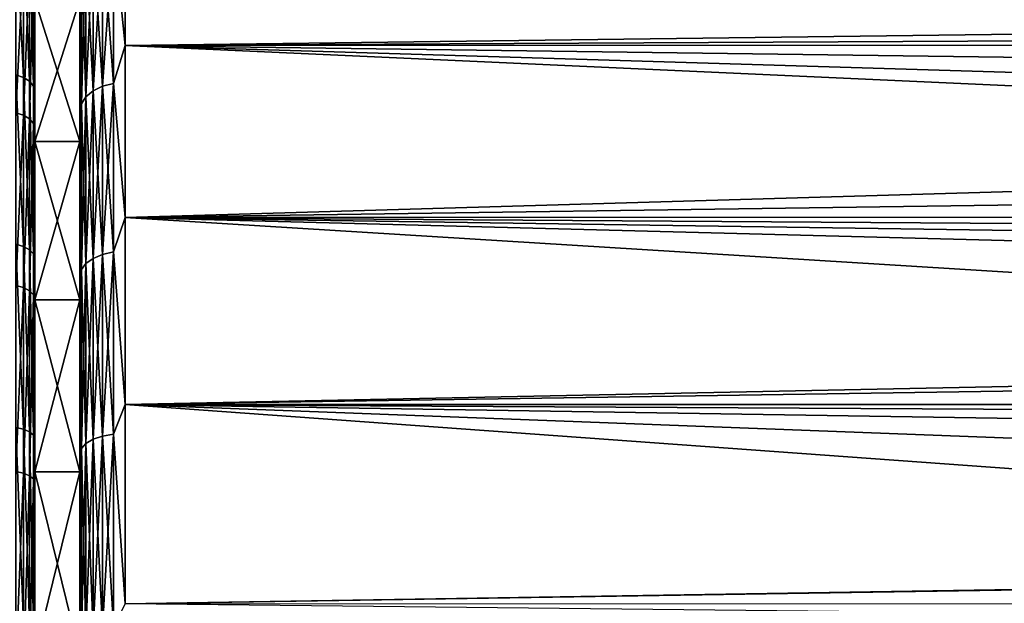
# Model space of a CAD drawing. Header units: metres. Extents: x -139 to 106, y -189 to 40.
# Tile 43 of 256: x -118.17 to -107.29, y 7.1 to 13.55. Entities that reach past the tile are written whole.
import ezdxf

# ---------------------------------------------------------------- set-up
doc = ezdxf.new("R2010")
doc.units = ezdxf.units.M
doc.layers.add('solid_153_ABGANG1_SW0003', color=7, linetype='CONTINUOUS')

msp = doc.modelspace()

# ---------------------------------------------------------------- linework, layer by layer
at = {"layer": 'solid_153_ABGANG1_SW0003'}
for points in [[(-117.499969, 13.772665, 63.861385), (-117.499969, 14.9182, 63.505016), (-117.499969, 13.314411, 61.815796)], [(-117.482933, 14.277911, 62.592251), (-117.499969, 13.314411, 61.815796), (-117.499969, 14.9182, 63.505016)], [(-117.128876, 14.535174, 89.775993), (-116.999969, 13.262449, 91.032974), (-116.999969, 14.970211, 89.325218)], [(-117.128876, 14.535174, 62.349537), (-116.999969, 14.970211, 62.800316), (-116.999969, 13.262449, 61.092556)], [(-116.999969, 14.970211, 62.800316), (-91.116783, 13.693909, 61.486187), (-91.218315, 13.396981, 61.21283)], [(-116.999969, 13.262449, 61.092556), (-116.999969, 14.970211, 62.800316), (-91.218315, 13.396981, 61.21283)], [(-47.66711, 14.145867, 90.201164), (-116.999969, 14.970211, 89.325218), (-116.999969, 13.262449, 91.032974)], [(-118.014488, 14.120877, 89.932167), (-117.999969, 13.143795, 90.737717), (-117.999969, 14.813596, 89.05011)], [(-117.999969, 14.813596, 89.05011), (-117.999969, 13.143795, 90.737717), (-117.999969, 13.772597, 88.264221)], [(-118.014641, 14.492032, 62.581871), (-117.999969, 14.717371, 62.966702), (-117.999969, 13.035153, 61.291458)], [(-117.999969, 13.035153, 61.291458), (-117.999969, 14.717371, 62.966702), (-117.999969, 13.772597, 63.861309)], [(-118.123718, 12.910891, 60.863461), (-118.207367, 12.938449, 60.83102), (-118.207336, 14.632977, 62.45076)], [(-118.123695, 14.60181, 62.479755), (-118.123718, 12.910891, 60.863461), (-118.207336, 14.632977, 62.45076)], [(-118.05732, 12.867949, 60.914017), (-118.123718, 12.910891, 60.863461), (-118.123695, 14.60181, 62.479755)], [(-118.057297, 14.553244, 62.524933), (-118.05732, 12.867949, 60.914017), (-118.123695, 14.60181, 62.479755)], [(-118.014664, 12.813826, 60.977734), (-118.05732, 12.867949, 60.914017), (-118.057297, 14.553244, 62.524933)], [(-118.014641, 14.492032, 62.581871), (-118.014664, 12.813826, 60.977734), (-118.057297, 14.553244, 62.524933)], [(-118.014641, 14.492032, 62.581871), (-117.999969, 13.035153, 61.291458), (-118.014664, 12.813826, 60.977734)], [(-117.499969, 13.772615, 88.264198), (-117.499969, 12.811791, 90.763367), (-117.499969, 14.473208, 89.130898)], [(-117.482933, 14.277911, 89.533279), (-117.499969, 14.473208, 89.130898), (-117.499969, 12.811791, 90.763367)], [(-117.35334, 12.761733, 91.271606), (-117.249634, 12.812816, 91.332489), (-117.249634, 14.498887, 89.74176)], [(-117.35334, 14.441082, 89.687225), (-117.35334, 12.761733, 91.271606), (-117.249634, 14.498887, 89.74176)], [(-117.35334, 14.441082, 62.438309), (-117.249634, 14.498887, 62.383774), (-117.249634, 12.812816, 60.793045)], [(-117.249634, 12.812816, 91.332489), (-117.128876, 12.844884, 91.370705), (-117.128876, 14.535174, 89.775993)], [(-117.249634, 14.498887, 89.74176), (-117.249634, 12.812816, 91.332489), (-117.128876, 14.535174, 89.775993)], [(-117.249634, 14.498887, 62.383774), (-117.128876, 14.535174, 62.349537), (-117.128876, 12.844884, 60.754829)], [(-117.249634, 12.812816, 60.793045), (-117.249634, 14.498887, 62.383774), (-117.128876, 12.844884, 60.754829)], [(-117.128876, 14.535174, 89.775993), (-117.128876, 12.844884, 91.370705), (-116.999969, 13.262449, 91.032974)], [(-117.128876, 12.844884, 60.754829), (-117.128876, 14.535174, 62.349537), (-116.999969, 13.262449, 61.092556)], [(-117.482933, 12.617537, 91.099762), (-117.432922, 12.695125, 91.19223), (-117.432922, 14.365707, 89.616112)], [(-117.482933, 14.277911, 89.533279), (-117.482933, 12.617537, 91.099762), (-117.432922, 14.365707, 89.616112)], [(-117.482933, 14.277911, 62.592251), (-117.432922, 14.365707, 62.509418), (-117.432922, 12.695125, 60.933308)], [(-117.432922, 12.695125, 91.19223), (-117.35334, 12.761733, 91.271606), (-117.35334, 14.441082, 89.687225)], [(-117.432922, 14.365707, 89.616112), (-117.432922, 12.695125, 91.19223), (-117.35334, 14.441082, 89.687225)], [(-117.432922, 14.365707, 62.509418), (-117.35334, 14.441082, 62.438309), (-117.35334, 12.761733, 60.853924)], [(-117.432922, 12.695125, 60.933308), (-117.432922, 14.365707, 62.509418), (-117.35334, 12.761733, 60.853924)], [(-117.35334, 12.761733, 60.853924), (-117.35334, 14.441082, 62.438309), (-117.249634, 12.812816, 60.793045)], [(-118.123543, 14.227843, 90.037231), (-118.207184, 14.258212, 90.067055), (-118.207199, 12.520355, 91.640221)], [(-117.482933, 12.617537, 61.025772), (-117.499969, 13.314411, 61.815796), (-117.482933, 14.277911, 62.592251)], [(-117.482933, 14.277911, 89.533279), (-117.499969, 12.811791, 90.763367), (-117.482933, 12.617537, 91.099762)], [(-117.482933, 12.617537, 61.025772), (-117.482933, 14.277911, 62.592251), (-117.432922, 12.695125, 60.933308)], [(-118.12355, 12.493688, 91.60704), (-118.123543, 14.227843, 90.037231), (-118.207199, 12.520355, 91.640221)], [(-118.057144, 14.180521, 89.990746), (-118.123543, 14.227843, 90.037231), (-118.12355, 12.493688, 91.60704)], [(-118.057152, 12.452133, 91.555344), (-118.057144, 14.180521, 89.990746), (-118.12355, 12.493688, 91.60704)], [(-118.014488, 14.120877, 89.932167), (-118.057144, 14.180521, 89.990746), (-118.057152, 12.452133, 91.555344)], [(-47.66711, 13.268622, 91.027504), (-47.66711, 14.145867, 90.201164), (-116.999969, 13.262449, 91.032974)], [(-118.014496, 12.399759, 91.490181), (-118.014488, 14.120877, 89.932167), (-118.057152, 12.452133, 91.555344)], [(-118.014496, 12.399759, 91.490181), (-117.999969, 13.143795, 90.737717), (-118.014488, 14.120877, 89.932167)], [(-117.999969, 13.772597, 63.861309), (-117.499969, 13.772665, 63.861385), (-117.499969, 12.201447, 62.290161)], [(-117.999969, 12.201457, 89.835365), (-117.499969, 12.201399, 89.835411), (-117.499969, 13.772615, 88.264198)], [(-117.999969, 13.772597, 88.264221), (-117.999969, 12.201457, 89.835365), (-117.499969, 13.772615, 88.264198)], [(-117.999969, 12.201457, 62.290169), (-117.999969, 13.772597, 63.861309), (-117.499969, 12.201447, 62.290161)], [(-117.999969, 13.143795, 90.737717), (-117.999969, 12.201457, 89.835365), (-117.999969, 13.772597, 88.264221)], [(-117.999969, 13.035153, 61.291458), (-117.999969, 13.772597, 63.861309), (-117.999969, 12.201457, 62.290169)], [(-117.499969, 12.201447, 62.290161), (-117.499969, 13.772665, 63.861385), (-117.499969, 13.314411, 61.815796)], [(-117.499969, 13.772615, 88.264198), (-117.499969, 12.201399, 89.835411), (-117.499969, 12.811791, 90.763367)], [(-116.999969, 13.262449, 61.092556), (-91.218315, 13.396981, 61.21283), (-91.477814, 12.489881, 60.442181)], [(-117.499969, 12.201447, 62.290161), (-117.499969, 13.314411, 61.815796), (-117.499969, 11.520622, 60.329842)], [(-117.482933, 12.617537, 61.025772), (-117.499969, 11.520622, 60.329842), (-117.499969, 13.314411, 61.815796)], [(-117.128876, 12.844884, 91.370705), (-116.999969, 11.361292, 92.522438), (-116.999969, 13.262449, 91.032974)], [(-117.128876, 12.844884, 60.754829), (-116.999969, 13.262449, 61.092556), (-116.999969, 11.361292, 59.603092)], [(-47.66711, 12.34124, 91.801048), (-47.66711, 13.268622, 91.027504), (-116.999969, 13.262449, 91.032974)], [(-116.999969, 13.262449, 61.092556), (-91.477814, 12.489881, 60.442181), (-91.566414, 12.105432, 60.142391)], [(-116.999969, 11.361292, 59.603092), (-116.999969, 13.262449, 61.092556), (-91.566414, 12.105432, 60.142391)], [(-47.66711, 12.34124, 91.801048), (-116.999969, 13.262449, 91.032974), (-116.999969, 11.361292, 92.522438)], [(-118.014496, 12.399759, 91.490181), (-117.999969, 11.283182, 92.212158), (-117.999969, 13.143795, 90.737717)], [(-117.999969, 13.143795, 90.737717), (-117.999969, 11.283182, 92.212158), (-117.999969, 12.201457, 89.835365)], [(-118.014664, 12.813826, 60.977734), (-117.999969, 13.035153, 61.291458), (-117.999969, 11.163672, 59.830761)], [(-117.999969, 11.163672, 59.830761), (-117.999969, 13.035153, 61.291458), (-117.999969, 12.201457, 62.290169)], [(-118.123749, 11.042348, 59.45628), (-118.207397, 11.065918, 59.420837), (-118.207367, 12.938449, 60.83102)], [(-118.123718, 12.910891, 60.863461), (-118.123749, 11.042348, 59.45628), (-118.207367, 12.938449, 60.83102)], [(-118.05735, 11.005621, 59.511517), (-118.123749, 11.042348, 59.45628), (-118.123718, 12.910891, 60.863461)], [(-118.05732, 12.867949, 60.914017), (-118.05735, 11.005621, 59.511517), (-118.123718, 12.910891, 60.863461)], [(-118.014694, 10.959332, 59.581131), (-118.05735, 11.005621, 59.511517), (-118.05732, 12.867949, 60.914017)], [(-118.014664, 12.813826, 60.977734), (-118.014694, 10.959332, 59.581131), (-118.05732, 12.867949, 60.914017)], [(-117.249634, 10.953474, 92.716713), (-117.128876, 10.980888, 92.7584), (-117.128876, 12.844884, 91.370705)], [(-117.249634, 12.812816, 91.332489), (-117.249634, 10.953474, 92.716713), (-117.128876, 12.844884, 91.370705)], [(-117.249634, 12.812816, 60.793045), (-117.128876, 12.844884, 60.754829), (-117.128876, 10.980888, 59.367134)], [(-117.128876, 12.844884, 91.370705), (-117.128876, 10.980888, 92.7584), (-116.999969, 11.361292, 92.522438)], [(-117.128876, 10.980888, 59.367134), (-117.128876, 12.844884, 60.754829), (-116.999969, 11.361292, 59.603092)], [(-118.014664, 12.813826, 60.977734), (-117.999969, 11.163672, 59.830761), (-118.014694, 10.959332, 59.581131)], [(-117.499969, 12.201399, 89.835411), (-117.499969, 10.967486, 92.186165), (-117.499969, 12.811791, 90.763367)], [(-117.482933, 12.617537, 91.099762), (-117.499969, 12.811791, 90.763367), (-117.499969, 10.967486, 92.186165)], [(-117.432922, 10.852861, 92.563744), (-117.35334, 10.909804, 92.650314), (-117.35334, 12.761733, 91.271606)], [(-117.432922, 12.695125, 91.19223), (-117.432922, 10.852861, 92.563744), (-117.35334, 12.761733, 91.271606)], [(-117.432922, 12.695125, 60.933308), (-117.35334, 12.761733, 60.853924), (-117.35334, 10.909804, 59.475216)], [(-117.35334, 10.909804, 92.650314), (-117.249634, 10.953474, 92.716713), (-117.249634, 12.812816, 91.332489)], [(-117.35334, 12.761733, 91.271606), (-117.35334, 10.909804, 92.650314), (-117.249634, 12.812816, 91.332489)], [(-117.35334, 12.761733, 60.853924), (-117.249634, 12.812816, 60.793045), (-117.249634, 10.953474, 59.408817)], [(-117.35334, 10.909804, 59.475216), (-117.35334, 12.761733, 60.853924), (-117.249634, 10.953474, 59.408817)], [(-117.249634, 10.953474, 59.408817), (-117.249634, 12.812816, 60.793045), (-117.128876, 10.980888, 59.367134)], [(-117.482933, 10.786533, 92.462891), (-117.432922, 10.852861, 92.563744), (-117.432922, 12.695125, 91.19223)], [(-117.482933, 12.617537, 91.099762), (-117.482933, 10.786533, 92.462891), (-117.432922, 12.695125, 91.19223)], [(-117.482933, 12.617537, 61.025772), (-117.432922, 12.695125, 60.933308), (-117.432922, 10.852861, 59.56179)], [(-117.432922, 10.852861, 59.56179), (-117.432922, 12.695125, 60.933308), (-117.35334, 10.909804, 59.475216)], [(-118.12355, 12.493688, 91.60704), (-118.207199, 12.520355, 91.640221), (-118.207207, 10.610248, 92.999069)], [(-117.482933, 10.786533, 59.66264), (-117.499969, 11.520622, 60.329842), (-117.482933, 12.617537, 61.025772)], [(-117.482933, 12.617537, 91.099762), (-117.499969, 10.967486, 92.186165), (-117.482933, 10.786533, 92.462891)], [(-117.482933, 10.786533, 59.66264), (-117.482933, 12.617537, 61.025772), (-117.432922, 10.852861, 59.56179)], [(-118.123566, 10.587648, 92.962997), (-118.12355, 12.493688, 91.60704), (-118.207207, 10.610248, 92.999069)], [(-118.057152, 12.452133, 91.555344), (-118.12355, 12.493688, 91.60704), (-118.123566, 10.587648, 92.962997)], [(-118.057167, 10.552433, 92.906792), (-118.057152, 12.452133, 91.555344), (-118.123566, 10.587648, 92.962997)], [(-118.014496, 12.399759, 91.490181), (-118.057152, 12.452133, 91.555344), (-118.057167, 10.552433, 92.906792)], [(-118.014511, 10.508049, 92.835938), (-118.014496, 12.399759, 91.490181), (-118.057167, 10.552433, 92.906792)], [(-118.014511, 10.508049, 92.835938), (-117.999969, 11.283182, 92.212158), (-118.014496, 12.399759, 91.490181)], [(-47.66711, 11.366153, 92.519081), (-47.66711, 12.34124, 91.801048), (-116.999969, 11.361292, 92.522438)], [(-117.999969, 12.201457, 89.835365), (-117.999969, 10.452392, 91.205666), (-117.499969, 12.201399, 89.835411)], [(-117.999969, 12.201457, 62.290169), (-117.499969, 12.201447, 62.290161), (-117.499969, 10.452391, 60.919868)], [(-117.999969, 10.452392, 60.919865), (-117.999969, 12.201457, 62.290169), (-117.499969, 10.452391, 60.919868)], [(-117.999969, 11.283182, 92.212158), (-117.999969, 10.452392, 91.205666), (-117.999969, 12.201457, 89.835365)], [(-117.999969, 11.163672, 59.830761), (-117.999969, 12.201457, 62.290169), (-117.999969, 10.452392, 60.919865)], [(-117.999969, 10.452392, 91.205666), (-117.499969, 10.452341, 91.205696), (-117.499969, 12.201399, 89.835411)], [(-117.499969, 10.452391, 60.919868), (-117.499969, 12.201447, 62.290161), (-117.499969, 11.520622, 60.329842)], [(-117.499969, 12.201399, 89.835411), (-117.499969, 10.452341, 91.205696), (-117.499969, 10.967486, 92.186165)], [(-116.999969, 11.361292, 59.603092), (-91.566414, 12.105432, 60.142391), (-91.731422, 11.191039, 59.486866)], [(-117.499969, 10.452391, 60.919868), (-117.499969, 11.520622, 60.329842), (-117.499969, 9.562559, 59.068436)], [(-117.482933, 10.786533, 59.66264), (-117.499969, 9.562559, 59.068436), (-117.499969, 11.520622, 60.329842)], [(-117.128876, 10.980888, 92.7584), (-116.999969, 9.294461, 93.771881), (-116.999969, 11.361292, 92.522438)], [(-117.128876, 10.980888, 59.367134), (-116.999969, 11.361292, 59.603092), (-116.999969, 9.294461, 58.353649)], [(-47.66711, 10.349, 93.177025), (-47.66711, 11.366153, 92.519081), (-116.999969, 11.361292, 92.522438)], [(-116.999969, 11.361292, 59.603092), (-91.797066, 10.703354, 59.167854), (-91.886032, 9.808361, 58.633026)], [(-116.999969, 9.294461, 58.353649), (-116.999969, 11.361292, 59.603092), (-91.886032, 9.808361, 58.633026)], [(-116.999969, 11.361292, 59.603092), (-91.731422, 11.191039, 59.486866), (-91.797066, 10.703354, 59.167854)], [(-47.66711, 10.349, 93.177025), (-116.999969, 11.361292, 92.522438), (-116.999969, 9.294461, 93.771881)], [(-118.014511, 10.508049, 92.835938), (-117.999969, 10.289525, 92.862717), (-117.999969, 11.283182, 92.212158)], [(-117.999969, 11.283182, 92.212158), (-117.999969, 10.289525, 92.862717), (-117.999969, 10.452392, 91.205666)], [(-118.014694, 10.959332, 59.581131), (-117.999969, 11.163672, 59.830761), (-117.999969, 10.165267, 59.187569)], [(-117.999969, 10.165267, 59.187569), (-117.999969, 11.163672, 59.830761), (-117.999969, 10.452392, 60.919865)], [(-118.123779, 9.02189, 58.277573), (-118.207428, 9.041147, 58.239609), (-118.207397, 11.065918, 59.420837)], [(-118.123749, 11.042348, 59.45628), (-118.123779, 9.02189, 58.277573), (-118.207397, 11.065918, 59.420837)], [(-118.057381, 8.991882, 58.336727), (-118.123779, 9.02189, 58.277573), (-118.123749, 11.042348, 59.45628)], [(-118.05735, 11.005621, 59.511517), (-118.057381, 8.991882, 58.336727), (-118.123749, 11.042348, 59.45628)], [(-118.014725, 8.954062, 58.411282), (-118.057381, 8.991882, 58.336727), (-118.05735, 11.005621, 59.511517)], [(-118.014694, 10.959332, 59.581131), (-118.014725, 8.954062, 58.411282), (-118.05735, 11.005621, 59.511517)], [(-118.014694, 10.959332, 59.581131), (-117.999969, 9.129817, 58.605652), (-118.014725, 8.954062, 58.411282)], [(-118.014694, 10.959332, 59.581131), (-117.999969, 10.165267, 59.187569), (-117.999969, 9.129817, 58.605652)], [(-117.499969, 10.452341, 91.205696), (-117.499969, 8.966857, 93.378807), (-117.499969, 10.967486, 92.186165)], [(-117.482933, 10.786533, 92.462891), (-117.499969, 10.967486, 92.186165), (-117.499969, 8.966857, 93.378807)], [(-117.432922, 8.863832, 93.712105), (-117.35334, 8.910339, 93.80471), (-117.35334, 10.909804, 92.650314)], [(-117.432922, 10.852861, 92.563744), (-117.432922, 8.863832, 93.712105), (-117.35334, 10.909804, 92.650314)], [(-117.432922, 10.852861, 59.56179), (-117.35334, 10.909804, 59.475216), (-117.35334, 8.910339, 58.320824)], [(-117.35334, 8.910339, 93.80471), (-117.249634, 8.946005, 93.875725), (-117.249634, 10.953474, 92.716713)], [(-117.35334, 10.909804, 92.650314), (-117.35334, 8.910339, 93.80471), (-117.249634, 10.953474, 92.716713)], [(-117.35334, 10.909804, 59.475216), (-117.249634, 10.953474, 59.408817), (-117.249634, 8.946005, 58.249805)], [(-117.35334, 8.910339, 58.320824), (-117.35334, 10.909804, 59.475216), (-117.249634, 8.946005, 58.249805)], [(-117.249634, 8.946005, 93.875725), (-117.128876, 8.968395, 93.920311), (-117.128876, 10.980888, 92.7584)], [(-117.249634, 10.953474, 92.716713), (-117.249634, 8.946005, 93.875725), (-117.128876, 10.980888, 92.7584)], [(-117.249634, 10.953474, 59.408817), (-117.128876, 10.980888, 59.367134), (-117.128876, 8.968395, 58.205223)], [(-117.249634, 8.946005, 58.249805), (-117.249634, 10.953474, 59.408817), (-117.128876, 8.968395, 58.205223)], [(-117.128876, 10.980888, 92.7584), (-117.128876, 8.968395, 93.920311), (-116.999969, 9.294461, 93.771881)], [(-117.128876, 8.968395, 58.205223), (-117.128876, 10.980888, 59.367134), (-116.999969, 9.294461, 58.353649)], [(-117.482933, 8.80966, 58.52129), (-117.499969, 9.562559, 59.068436), (-117.482933, 10.786533, 59.66264)], [(-117.482933, 10.786533, 92.462891), (-117.499969, 8.966857, 93.378807), (-117.482933, 8.80966, 93.60424)], [(-117.482933, 8.80966, 93.60424), (-117.432922, 8.863832, 93.712105), (-117.432922, 10.852861, 92.563744)], [(-117.482933, 10.786533, 92.462891), (-117.482933, 8.80966, 93.60424), (-117.432922, 10.852861, 92.563744)], [(-117.482933, 10.786533, 59.66264), (-117.432922, 10.852861, 59.56179), (-117.432922, 8.863832, 58.413425)], [(-117.482933, 8.80966, 58.52129), (-117.482933, 10.786533, 59.66264), (-117.432922, 8.863832, 58.413425)], [(-117.432922, 8.863832, 58.413425), (-117.432922, 10.852861, 59.56179), (-117.35334, 8.910339, 58.320824)], [(-118.123566, 10.587648, 92.962997), (-118.207207, 10.610248, 92.999069), (-118.20723, 8.554169, 94.124916)], [(-118.123581, 8.535949, 94.086449), (-118.123566, 10.587648, 92.962997), (-118.20723, 8.554169, 94.124916)], [(-118.057167, 10.552433, 92.906792), (-118.123566, 10.587648, 92.962997), (-118.123581, 8.535949, 94.086449)], [(-118.057182, 8.507558, 94.026497), (-118.057167, 10.552433, 92.906792), (-118.123581, 8.535949, 94.086449)], [(-118.014511, 10.508049, 92.835938), (-118.057167, 10.552433, 92.906792), (-118.057182, 8.507558, 94.026497)], [(-118.014526, 8.471775, 93.950943), (-118.014511, 10.508049, 92.835938), (-118.057182, 8.507558, 94.026497)], [(-118.014526, 8.471775, 93.950943), (-117.999969, 10.289525, 92.862717), (-118.014511, 10.508049, 92.835938)], [(-117.999969, 10.452392, 91.205666), (-117.999969, 8.550906, 92.355156), (-117.499969, 10.452341, 91.205696)], [(-117.999969, 10.452392, 60.919865), (-117.499969, 10.452391, 60.919868), (-117.499969, 8.55092, 59.770382)], [(-117.999969, 8.550906, 59.770374), (-117.999969, 10.452392, 60.919865), (-117.499969, 8.55092, 59.770382)], [(-117.999969, 9.258369, 93.452271), (-117.999969, 8.550906, 92.355156), (-117.999969, 10.452392, 91.205666)], [(-117.999969, 10.289525, 92.862717), (-117.999969, 9.258369, 93.452271), (-117.999969, 10.452392, 91.205666)], [(-117.999969, 10.165267, 59.187569), (-117.999969, 10.452392, 60.919865), (-117.999969, 8.550906, 59.770374)], [(-117.999969, 8.550906, 92.355156), (-117.499969, 8.550878, 92.355171), (-117.499969, 10.452341, 91.205696)], [(-117.499969, 8.55092, 59.770382), (-117.499969, 10.452391, 60.919868), (-117.499969, 9.562559, 59.068436)], [(-117.499969, 10.452341, 91.205696), (-117.499969, 8.550878, 92.355171), (-117.499969, 8.966857, 93.378807)], [(-47.66711, 9.295502, 93.771332), (-47.66711, 10.349, 93.177025), (-116.999969, 9.294461, 93.771881)], [(-118.014526, 8.471775, 93.950943), (-117.999969, 9.258369, 93.452271), (-117.999969, 10.289525, 92.862717)], [(-117.999969, 9.129817, 58.605652), (-117.999969, 10.165267, 59.187569), (-117.999969, 8.550906, 59.770374)], [(-116.999969, 9.294461, 58.353649), (-91.886032, 9.808361, 58.633026), (-91.930115, 9.157916, 58.282654)], [(-117.499969, 8.55092, 59.770382), (-117.499969, 9.562559, 59.068436), (-117.499969, 7.467748, 58.04937)], [(-117.482933, 8.80966, 58.52129), (-117.499969, 7.467748, 58.04937), (-117.499969, 9.562559, 59.068436)], [(-118.014526, 8.471775, 93.950943), (-117.999969, 7.099844, 94.439484), (-117.999969, 9.258369, 93.452271)], [(-117.999969, 9.258369, 93.452271), (-117.999969, 7.099844, 94.439484), (-117.999969, 8.550906, 92.355156)], [(-117.128876, 8.968395, 93.920311), (-116.999969, 7.092096, 94.763084), (-116.999969, 9.294461, 93.771881)], [(-117.128876, 8.968395, 58.205223), (-116.999969, 9.294461, 58.353649), (-116.999969, 7.092096, 57.362446)], [(-47.66711, 8.209472, 94.300209), (-47.66711, 9.295502, 93.771332), (-116.999969, 9.294461, 93.771881)], [(-116.999969, 9.294461, 58.353649), (-91.963722, 8.344444, 57.886681), (-91.974602, 7.482811, 57.515331)], [(-116.999969, 9.294461, 58.353649), (-91.930115, 9.157916, 58.282654), (-91.963722, 8.344444, 57.886681)], [(-116.999969, 7.092096, 57.362446), (-116.999969, 9.294461, 58.353649), (-91.974602, 7.482811, 57.515331)], [(-47.66711, 8.209472, 94.300209), (-116.999969, 9.294461, 93.771881), (-116.999969, 7.092096, 94.763084)], [(-118.12381, 6.877313, 57.343552), (-118.207458, 6.891992, 57.303596), (-118.207428, 9.041147, 58.239609)], [(-118.123779, 9.02189, 58.277573), (-118.12381, 6.877313, 57.343552), (-118.207428, 9.041147, 58.239609)], [(-118.014725, 8.954062, 58.411282), (-117.999969, 9.129817, 58.605652), (-117.999969, 6.964025, 57.634377)], [(-117.999969, 6.964025, 57.634377), (-117.999969, 9.129817, 58.605652), (-117.999969, 8.550906, 59.770374)], [(-118.057411, 6.854438, 57.405811), (-118.12381, 6.877313, 57.343552), (-118.123779, 9.02189, 58.277573)], [(-118.057381, 8.991882, 58.336727), (-118.057411, 6.854438, 57.405811), (-118.123779, 9.02189, 58.277573)], [(-118.014755, 6.825609, 57.484283), (-118.057411, 6.854438, 57.405811), (-118.057381, 8.991882, 58.336727)], [(-118.014725, 8.954062, 58.411282), (-118.014755, 6.825609, 57.484283), (-118.057381, 8.991882, 58.336727)], [(-118.014725, 8.954062, 58.411282), (-117.999969, 6.964025, 57.634377), (-118.014755, 6.825609, 57.484283)], [(-117.499969, 8.550878, 92.355171), (-117.499969, 6.837931, 94.324539), (-117.499969, 8.966857, 93.378807)], [(-117.482933, 8.80966, 93.60424), (-117.499969, 8.966857, 93.378807), (-117.499969, 6.837931, 94.324539)], [(-117.35334, 6.790377, 94.71917), (-117.249634, 6.817557, 94.793854), (-117.249634, 8.946005, 93.875725)], [(-117.35334, 8.910339, 93.80471), (-117.35334, 6.790377, 94.71917), (-117.249634, 8.946005, 93.875725)], [(-117.35334, 8.910339, 58.320824), (-117.249634, 8.946005, 58.249805), (-117.249634, 6.817557, 57.33168)], [(-117.249634, 6.817557, 94.793854), (-117.128876, 6.83462, 94.840729), (-117.128876, 8.968395, 93.920311)], [(-117.249634, 8.946005, 93.875725), (-117.249634, 6.817557, 94.793854), (-117.128876, 8.968395, 93.920311)], [(-117.249634, 8.946005, 58.249805), (-117.128876, 8.968395, 58.205223), (-117.128876, 6.83462, 57.284801)], [(-117.249634, 6.817557, 57.33168), (-117.249634, 8.946005, 58.249805), (-117.128876, 6.83462, 57.284801)], [(-117.128876, 8.968395, 93.920311), (-117.128876, 6.83462, 94.840729), (-116.999969, 7.092096, 94.763084)], [(-117.128876, 6.83462, 57.284801), (-117.128876, 8.968395, 58.205223), (-116.999969, 7.092096, 57.362446)], [(-117.482933, 6.713652, 94.508369), (-117.432922, 6.754935, 94.621796), (-117.432922, 8.863832, 93.712105)], [(-117.482933, 8.80966, 93.60424), (-117.482933, 6.713652, 94.508369), (-117.432922, 8.863832, 93.712105)], [(-117.482933, 8.80966, 58.52129), (-117.432922, 8.863832, 58.413425), (-117.432922, 6.754935, 57.503735)], [(-117.432922, 6.754935, 94.621796), (-117.35334, 6.790377, 94.71917), (-117.35334, 8.910339, 93.80471)], [(-117.432922, 8.863832, 93.712105), (-117.432922, 6.754935, 94.621796), (-117.35334, 8.910339, 93.80471)], [(-117.432922, 8.863832, 58.413425), (-117.35334, 8.910339, 58.320824), (-117.35334, 6.790377, 57.406361)], [(-117.432922, 6.754935, 57.503735), (-117.432922, 8.863832, 58.413425), (-117.35334, 6.790377, 57.406361)], [(-117.35334, 6.790377, 57.406361), (-117.35334, 8.910339, 58.320824), (-117.249634, 6.817557, 57.33168)], [(-117.482933, 6.713652, 57.617161), (-117.499969, 7.467748, 58.04937), (-117.482933, 8.80966, 58.52129)], [(-117.482933, 8.80966, 93.60424), (-117.499969, 6.837931, 94.324539), (-117.482933, 6.713652, 94.508369)], [(-117.482933, 6.713652, 57.617161), (-117.482933, 8.80966, 58.52129), (-117.432922, 6.754935, 57.503735)], [(-118.123581, 8.535949, 94.086449), (-118.20723, 8.554169, 94.124916), (-118.207245, 6.380405, 95.002266)], [(-118.123604, 6.366816, 94.961929), (-118.123581, 8.535949, 94.086449), (-118.207245, 6.380405, 95.002266)], [(-118.057182, 8.507558, 94.026497), (-118.123581, 8.535949, 94.086449), (-118.123604, 6.366816, 94.961929)], [(-118.057205, 6.345639, 94.899071), (-118.057182, 8.507558, 94.026497), (-118.123604, 6.366816, 94.961929)], [(-118.014526, 8.471775, 93.950943), (-118.057182, 8.507558, 94.026497), (-118.057205, 6.345639, 94.899071)], [(-117.999969, 8.550906, 59.770374), (-117.499969, 8.55092, 59.770382), (-117.499969, 6.524649, 58.858437)], [(-117.999969, 8.550906, 92.355156), (-117.999969, 6.52473, 93.267067), (-117.499969, 8.550878, 92.355171)], [(-117.999969, 6.52473, 58.858467), (-117.999969, 8.550906, 59.770374), (-117.499969, 6.524649, 58.858437)], [(-117.999969, 7.099844, 94.439484), (-117.999969, 6.52473, 93.267067), (-117.999969, 8.550906, 92.355156)], [(-117.999969, 6.964025, 57.634377), (-117.999969, 8.550906, 59.770374), (-117.999969, 6.52473, 58.858467)], [(-117.999969, 6.52473, 93.267067), (-117.499969, 6.524615, 93.267105), (-117.499969, 8.550878, 92.355171)], [(-117.499969, 6.524649, 58.858437), (-117.499969, 8.55092, 59.770382), (-117.499969, 7.467748, 58.04937)], [(-117.499969, 8.550878, 92.355171), (-117.499969, 6.524615, 93.267105), (-117.499969, 6.837931, 94.324539)], [(-118.014549, 6.318949, 94.819847), (-118.014526, 8.471775, 93.950943), (-118.057205, 6.345639, 94.899071)], [(-118.014549, 6.318949, 94.819847), (-117.999969, 7.099844, 94.439484), (-118.014526, 8.471775, 93.950943)], [(-47.66711, 7.094168, 94.762299), (-47.66711, 8.209472, 94.300209), (-116.999969, 7.092096, 94.763084)], [(-117.499969, 6.524649, 58.858437), (-117.499969, 7.467748, 58.04937), (-117.499969, 5.267058, 57.287575)], [(-117.482933, 6.713652, 57.617161), (-117.499969, 5.267058, 57.287575), (-117.499969, 7.467748, 58.04937)], [(-116.999969, 7.092096, 57.362446), (-91.974602, 7.482811, 57.515331), (-91.966515, 6.823429, 57.262749)], [(-118.014549, 6.318949, 94.819847), (-117.999969, 4.837661, 95.160088), (-117.999969, 7.099844, 94.439484)], [(-117.999969, 7.099844, 94.439484), (-117.999969, 4.837661, 95.160088), (-117.999969, 6.52473, 93.267067)]]:
    msp.add_3dface(points, dxfattribs=at)

doc.saveas('drawing.dxf')
